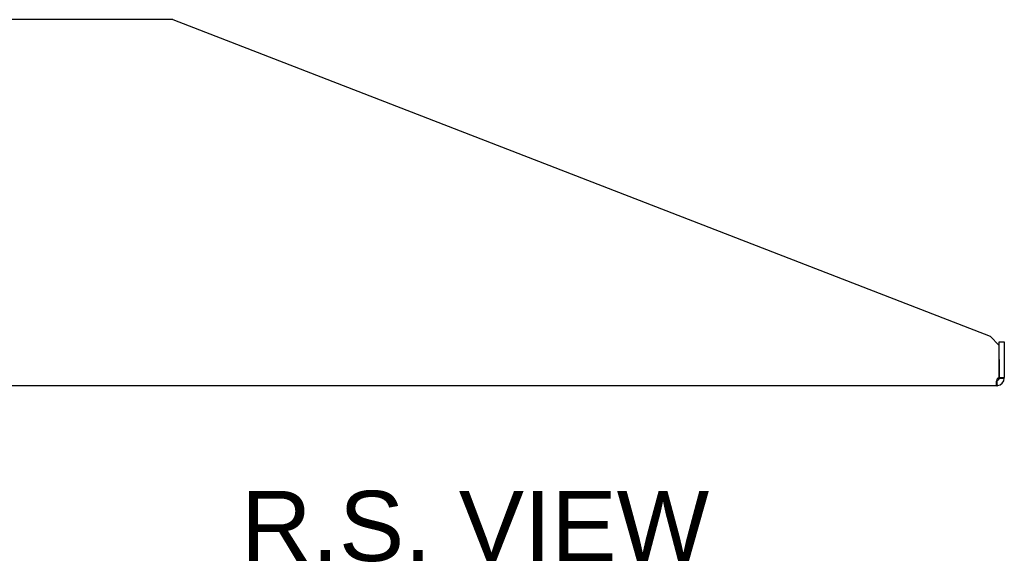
# Model space of a CAD drawing. Header units: inches. Extents: x 0 to 81, y 0 to 59.8.
# Tile 3 of 19: x 43.5 to 57.5, y 8.9 to 16.6. Entities that reach past the tile are written whole.
import ezdxf
from ezdxf.enums import TextEntityAlignment as Align

# ---------------------------------------------------------------- set-up
doc = ezdxf.new("R2010")
doc.units = ezdxf.units.IN
doc.header["$MEASUREMENT"] = 0
doc.layers.add('COM54160', color=7, linetype='Continuous')
doc.layers.add('Default', color=7, linetype='Continuous')
doc.styles.add('SEACAD_Arial', font='arial.ttf')

# ---------------------------------------------------------------- blocks, each defined once
blk = doc.blocks.new('SE4')
at = {"layer": 'COM54160', "color": 7, "linetype": 'Continuous'}
for p, q in [((42.506, 16.499), (42.506, 16.624)), ((42.506, 16.624), (42.578, 16.624)), ((42.578, 16.624), (42.578, 16.499)), ((42.614, 16.624), (42.578, 16.624)), ((45.653, 16.624), (42.614, 16.624)), ((45.653, 16.624), (57.302, 12.11)), ((42.506, 11.531), (42.506, 16.499)), ((42.578, 11.531), (42.578, 16.499)), ((57.434, 11.978), (57.302, 12.11)), ((57.434, 11.781), (57.434, 12.031)), ((57.434, 12.031), (57.506, 12.031)), ((57.434, 11.522), (57.434, 11.978)), ((57.506, 12.031), (57.506, 11.781)), ((57.434, 11.781), (57.434, 11.522)), ((57.506, 11.781), (57.506, 11.522)), ((42.506, 11.406), (42.506, 11.531)), ((42.578, 11.531), (42.578, 11.406)), ((42.578, 11.514), (42.614, 11.514)), ((42.578, 11.514), (42.614, 11.514)), ((42.614, 11.514), (42.614, 11.514)), ((57.434, 11.514), (57.434, 11.522)), ((57.434, 11.522), (57.506, 11.522)), ((57.434, 11.514), (57.456, 11.514)), ((57.456, 11.514), (57.506, 11.514)), ((57.506, 11.514), (57.506, 11.522)), ((42.578, 11.406), (42.506, 11.406)), ((57.398, 11.406), (42.578, 11.406))]:
    blk.add_line(p, q, dxfattribs=at)
for centre, radius, start, end in [((57.398, 11.514), 0.036, 278.1372, 0), ((57.398, 11.514), 0.108, 274.6194, 0), ((57.443, 11.468), 0.055, 100.0407, 124.1612), ((57.398, 11.514), 0.108, 270, 274.6194), ((57.398, 11.513), 0.108, 270, 274.6295), ((55.978, 11.371), 1.428, 1.4176, 4.31), ((55.975, 11.371), 1.432, 1.4145, 4.3006)]:
    blk.add_arc(centre, radius, start, end, dxfattribs=at)
blk.add_open_spline([(57.412, 11.514), (57.408, 11.508), (57.404, 11.502), (57.399, 11.489), (57.396, 11.483), (57.392, 11.47), (57.391, 11.464), (57.389, 11.452), (57.389, 11.446), (57.388, 11.436), (57.388, 11.431), (57.39, 11.423), (57.391, 11.419), (57.393, 11.413), (57.395, 11.411), (57.4, 11.407), (57.403, 11.406), (57.406, 11.406)], degree=3, knots=[0, 0, 0, 0, 0.125, 0.125, 0.25, 0.25, 0.375, 0.375, 0.5, 0.5, 0.625, 0.625, 0.75, 0.75, 0.875, 0.875, 1, 1, 1, 1], dxfattribs=at)
blk.add_open_spline([(57.395, 11.479), (57.398, 11.479), (57.4, 11.478), (57.403, 11.478)], degree=3, dxfattribs=at)

msp = doc.modelspace()

# ---------------------------------------------------------------- block references
at = {"layer": 'Default'}
msp.add_blockref('SE4', (0, 0), dxfattribs=at)

# ---------------------------------------------------------------- texts
at = {"layer": 'Default', "color": 7, "linetype": 'Continuous', "style": 'SEACAD_Arial'}
msp.add_text('R.S. VIEW', height=1, dxfattribs=at).set_placement((46.625, 9.906), align=Align.TOP_LEFT)

doc.saveas('drawing.dxf')
